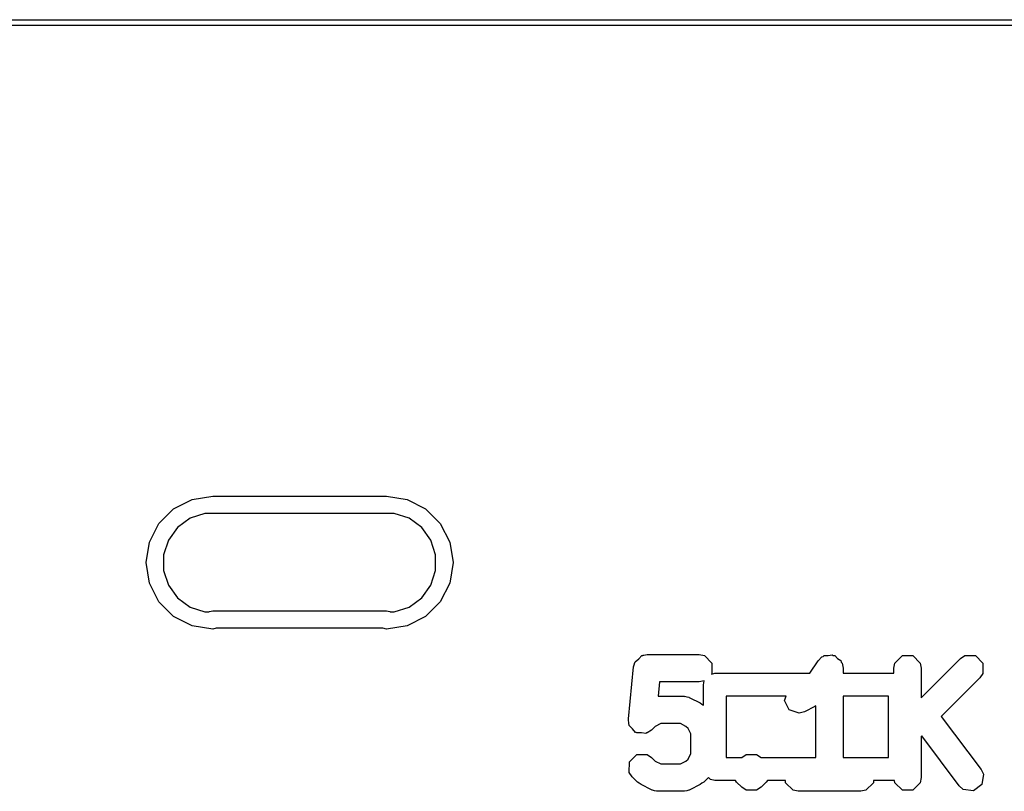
# Model space of a CAD drawing. Extents: x 95.1 to 121.9, y -82.3 to -63.1.
# Tile 34 of 35: x 108.6 to 112.9, y -67.3 to -63.9. Entities that reach past the tile are written whole.
import ezdxf

# ---------------------------------------------------------------- set-up
doc = ezdxf.new("R2010")
doc.units = 0
doc.layers.add('BLACK', color=7, linetype='CONTINUOUS')

msp = doc.modelspace()

# ---------------------------------------------------------------- linework, layer by layer
at = {"layer": 'BLACK', "linetype": 'CONTINUOUS'}
for p, q in [((99.8387, -63.9333), (116.9837, -63.9333)), ((116.9837, -63.9587), (99.8387, -63.9587)), ((109.248308, -66.079686), (109.329736, -66.038196)), ((109.329736, -66.038196), (109.42, -66.0239)), ((109.42, -66.0239), (110.182, -66.0239)), ((110.182, -66.0239), (110.272264, -66.038196)), ((110.272264, -66.038196), (110.353692, -66.079686)), ((109.183686, -66.144308), (109.248308, -66.079686)), ((109.385805, -66.1001), (109.320762, -66.121234)), ((109.42, -66.1001), (109.385805, -66.1001)), ((110.182, -66.1001), (109.42, -66.1001)), ((110.216195, -66.1001), (110.182, -66.1001)), ((110.281238, -66.121234), (110.216195, -66.1001)), ((110.353692, -66.079686), (110.418314, -66.144308)), ((109.142196, -66.225736), (109.183686, -66.144308)), ((109.320762, -66.121234), (109.265433, -66.161433)), ((110.336567, -66.161433), (110.281238, -66.121234)), ((110.418314, -66.144308), (110.459804, -66.225736)), ((109.265433, -66.161433), (109.225234, -66.216762)), ((110.376766, -66.216762), (110.336567, -66.161433)), ((109.1279, -66.316), (109.142196, -66.225736)), ((109.225234, -66.216762), (109.2041, -66.281805)), ((110.3979, -66.281805), (110.376766, -66.216762)), ((110.459804, -66.225736), (110.4741, -66.316)), ((109.142196, -66.406264), (109.1279, -66.316)), ((109.2041, -66.281805), (109.2041, -66.316)), ((109.2041, -66.316), (109.2041, -66.350195)), ((110.3979, -66.316), (110.3979, -66.281805)), ((110.3979, -66.350195), (110.3979, -66.316)), ((110.4741, -66.316), (110.459804, -66.406264)), ((109.2041, -66.350195), (109.225234, -66.415238)), ((110.376766, -66.415238), (110.3979, -66.350195)), ((109.183686, -66.487692), (109.142196, -66.406264)), ((109.225234, -66.415238), (109.265433, -66.470567)), ((110.336567, -66.470567), (110.376766, -66.415238)), ((110.459804, -66.406264), (110.418314, -66.487692)), ((109.248308, -66.552314), (109.183686, -66.487692)), ((109.265433, -66.470567), (109.320762, -66.510766)), ((110.281238, -66.510766), (110.336567, -66.470567)), ((110.418314, -66.487692), (110.353692, -66.552314)), ((109.320762, -66.510766), (109.385805, -66.5319)), ((109.385805, -66.5319), (109.40332, -66.5319)), ((109.40332, -66.5319), (109.40542, -66.5298)), ((109.40542, -66.5298), (109.42, -66.5269)), ((109.42, -66.5269), (110.182, -66.5269)), ((110.182, -66.5269), (110.19658, -66.5298)), ((110.19658, -66.5298), (110.19868, -66.5319)), ((110.19868, -66.5319), (110.216195, -66.5319)), ((110.216195, -66.5319), (110.281238, -66.510766)), ((109.329736, -66.593804), (109.248308, -66.552314)), ((110.353692, -66.552314), (110.272264, -66.593804)), ((109.42, -66.6081), (109.329736, -66.593804)), ((109.43539, -66.6031), (109.42, -66.6081)), ((110.16661, -66.6031), (109.43539, -66.6031)), ((110.182, -66.6081), (110.16661, -66.6031)), ((110.272264, -66.593804), (110.182, -66.6081)), ((111.271977, -66.755206), (111.273224, -66.751118)), ((111.273224, -66.751118), (111.288855, -66.738328)), ((111.288855, -66.738328), (111.303136, -66.724048)), ((111.303136, -66.724048), (111.307328, -66.723214)), ((111.307328, -66.723214), (111.308766, -66.722038)), ((111.308766, -66.722038), (111.311744, -66.722335)), ((111.311744, -66.722335), (111.326097, -66.719481)), ((111.326097, -66.719481), (111.554669, -66.719481)), ((111.554669, -66.719481), (111.57763, -66.724048)), ((111.57763, -66.724048), (111.610102, -66.75652)), ((112.039197, -66.801664), (112.076174, -66.746199)), ((112.076174, -66.746199), (112.09271, -66.729628)), ((112.09271, -66.729628), (112.098767, -66.728416)), ((112.098767, -66.728416), (112.103136, -66.724048)), ((112.103136, -66.724048), (112.120611, -66.724048)), ((112.120611, -66.724048), (112.137741, -66.720622)), ((112.137741, -66.720622), (112.14288, -66.724048)), ((112.14288, -66.724048), (112.149058, -66.724048)), ((112.149058, -66.724048), (112.161412, -66.736402)), ((112.161412, -66.736402), (112.17595, -66.746094)), ((112.17595, -66.746094), (112.177161, -66.752151)), ((112.413521, -66.75652), (112.445993, -66.724048)), ((112.445993, -66.724048), (112.491915, -66.724048)), ((112.491915, -66.724048), (112.524387, -66.75652)), ((112.528954, -66.908914), (112.700813, -66.737055)), ((112.700813, -66.737055), (112.720279, -66.724048)), ((112.720279, -66.724048), (112.766201, -66.724048)), ((112.766201, -66.724048), (112.798673, -66.75652)), ((111.243538, -67.002082), (111.266395, -66.773511)), ((111.266395, -66.773511), (111.270664, -66.759512)), ((111.270664, -66.75652), (111.271977, -66.755206)), ((111.270664, -66.759512), (111.270664, -66.75652)), ((111.610102, -66.75652), (111.610102, -66.802442)), ((112.177161, -66.752151), (112.18153, -66.75652)), ((112.18153, -66.75652), (112.186097, -66.779481)), ((112.186097, -66.779481), (112.186097, -66.801664)), ((112.408954, -66.779481), (112.413521, -66.75652)), ((112.408954, -66.801664), (112.408954, -66.779481)), ((112.524387, -66.75652), (112.528954, -66.779481)), ((112.528954, -66.779481), (112.528954, -66.908914)), ((112.798673, -66.75652), (112.798673, -66.802442)), ((111.576528, -66.835133), (111.554669, -66.839481)), ((111.57324, -66.851664), (111.576528, -66.835133)), ((111.60781, -66.804733), (111.62324, -66.801664)), ((111.610102, -66.802442), (111.60781, -66.804733)), ((111.62324, -66.801664), (112.039197, -66.801664)), ((112.186097, -66.801664), (112.408954, -66.801664)), ((112.785666, -66.821908), (112.616748, -66.990824)), ((112.798673, -66.802442), (112.785666, -66.821908)), ((111.380396, -66.839481), (111.37411, -66.902338)), ((111.554669, -66.839481), (111.380396, -66.839481)), ((111.57324, -66.942102), (111.57324, -66.851664)), ((111.37411, -66.902338), (111.486097, -66.902338)), ((111.486097, -66.902338), (111.489044, -66.902924)), ((111.489044, -66.902924), (111.49035, -66.902489)), ((111.49035, -66.902489), (111.499623, -66.905028)), ((111.499623, -66.905028), (111.509058, -66.906905)), ((111.509058, -66.906905), (111.510031, -66.907878)), ((111.510031, -66.907878), (111.512929, -66.908672)), ((111.512929, -66.908672), (111.558645, -66.931529)), ((111.67324, -66.901664), (111.67324, -67.171664)), ((111.935509, -66.901664), (111.67324, -66.901664)), ((111.929105, -66.920878), (111.935509, -66.901664)), ((111.949642, -66.961952), (111.929105, -66.920878)), ((112.186097, -66.901664), (112.186097, -67.171664)), ((112.38524, -66.901664), (112.186097, -66.901664)), ((112.38524, -67.171664), (112.38524, -66.901664)), ((111.558645, -66.931529), (111.56625, -66.937431)), ((111.56625, -66.937431), (111.57324, -66.942102)), ((111.993208, -66.976473), (111.949642, -66.961952)), ((112.061502, -66.947431), (112.015788, -66.970289)), ((112.066097, -66.943864), (112.061502, -66.947431)), ((112.066097, -67.171664), (112.066097, -66.943864)), ((111.245797, -67.025383), (111.243538, -67.002082)), ((112.015788, -66.970289), (111.993208, -66.976473)), ((112.616748, -66.990824), (112.79124, -67.223481)), ((111.247807, -67.027839), (111.245797, -67.025383)), ((111.247807, -67.031013), (111.247807, -67.027839)), ((111.262087, -67.045293), (111.247807, -67.031013)), ((111.274877, -67.060925), (111.262087, -67.045293)), ((111.345666, -67.050478), (111.326201, -67.063485)), ((111.361638, -67.034506), (111.345666, -67.050478)), ((111.385976, -67.022338), (111.361638, -67.034506)), ((111.471933, -67.022338), (111.385976, -67.022338)), ((111.496271, -67.034506), (111.471933, -67.022338)), ((111.505356, -67.043592), (111.496271, -67.034506)), ((111.517526, -67.067931), (111.505356, -67.043592)), ((111.278034, -67.06124), (111.274877, -67.060925)), ((111.280279, -67.063485), (111.278034, -67.06124)), ((111.300474, -67.063485), (111.280279, -67.063485)), ((111.320571, -67.065495), (111.300474, -67.063485)), ((111.323028, -67.063485), (111.320571, -67.065495)), ((111.326201, -67.063485), (111.323028, -67.063485)), ((111.517526, -67.153887), (111.517526, -67.067931)), ((112.531033, -67.076538), (112.528954, -67.078618)), ((112.528954, -67.078618), (112.528954, -67.259481)), ((112.69524, -67.295481), (112.531033, -67.076538)), ((111.247808, -67.190804), (111.28028, -67.158333)), ((111.28028, -67.158333), (111.326202, -67.158334)), ((111.326202, -67.158334), (111.345667, -67.171341)), ((111.345667, -67.171341), (111.361638, -67.187312)), ((111.49627, -67.187312), (111.505356, -67.178226)), ((111.505356, -67.178226), (111.517526, -67.153887)), ((111.67324, -67.171664), (111.740489, -67.171664)), ((111.740489, -67.171664), (111.740812, -67.171341)), ((111.740812, -67.171341), (111.760277, -67.158334)), ((111.760277, -67.158334), (111.760278, -67.158333)), ((111.760278, -67.158333), (111.760279, -67.158333)), ((111.760279, -67.158333), (111.806201, -67.158333)), ((111.806201, -67.158333), (111.806202, -67.158334)), ((111.806202, -67.158334), (111.825667, -67.171341)), ((111.825667, -67.171341), (111.82599, -67.171664)), ((111.82599, -67.171664), (112.066097, -67.171664)), ((112.186097, -67.171664), (112.38524, -67.171664)), ((111.247807, -67.236726), (111.247808, -67.190804)), ((111.361638, -67.187312), (111.385976, -67.199481)), ((111.385976, -67.199481), (111.471933, -67.199481)), ((111.471933, -67.199481), (111.49627, -67.187312)), ((112.79124, -67.223481), (112.801363, -67.24459)), ((111.260813, -67.256191), (111.247807, -67.236726)), ((111.283669, -67.279049), (111.260813, -67.256191)), ((111.594768, -67.25852), (111.574239, -67.279049)), ((111.604106, -67.267858), (111.594768, -67.25852)), ((111.62324, -67.271664), (111.604106, -67.267858)), ((112.528954, -67.259481), (112.524387, -67.282442)), ((112.801363, -67.24459), (112.794868, -67.290051)), ((111.291665, -67.284392), (111.283669, -67.279049)), ((111.299265, -67.29029), (111.291665, -67.284392)), ((111.34498, -67.313147), (111.299265, -67.29029)), ((111.347877, -67.31394), (111.34498, -67.313147)), ((111.512929, -67.313147), (111.510031, -67.31394)), ((111.558645, -67.29029), (111.512929, -67.313147)), ((111.566253, -67.284385), (111.558645, -67.29029)), ((111.574239, -67.279049), (111.566253, -67.284385)), ((111.713021, -67.271664), (111.62324, -67.271664)), ((111.717957, -67.27905), (111.713021, -67.271664)), ((111.740814, -67.301908), (111.717957, -67.27905)), ((111.760279, -67.314914), (111.740814, -67.301908)), ((111.825666, -67.301907), (111.806201, -67.314914)), ((111.848524, -67.27905), (111.825666, -67.301907)), ((111.853459, -67.271664), (111.848524, -67.27905)), ((111.933521, -67.271664), (111.853459, -67.271664)), ((111.933521, -67.282442), (111.933521, -67.271664)), ((111.965993, -67.314914), (111.933521, -67.282442)), ((112.318673, -67.282442), (112.286201, -67.314914)), ((112.411377, -67.271664), (112.318673, -67.271664)), ((112.318673, -67.271664), (112.318673, -67.282442)), ((112.413521, -67.282442), (112.411377, -67.271664)), ((112.445993, -67.314914), (112.413521, -67.282442)), ((112.524387, -67.282442), (112.491915, -67.314914)), ((112.71267, -67.311109), (112.69524, -67.295481)), ((112.758131, -67.317604), (112.71267, -67.311109)), ((112.794868, -67.290051), (112.758131, -67.317604)), ((111.348851, -67.314914), (111.347877, -67.31394)), ((111.358285, -67.31679), (111.348851, -67.314914)), ((111.367559, -67.31933), (111.358285, -67.31679)), ((111.368864, -67.318894), (111.367559, -67.31933)), ((111.371812, -67.319481), (111.368864, -67.318894)), ((111.486097, -67.319481), (111.371812, -67.319481)), ((111.489044, -67.318894), (111.486097, -67.319481)), ((111.49035, -67.31933), (111.489044, -67.318894)), ((111.499623, -67.31679), (111.49035, -67.31933)), ((111.509058, -67.314914), (111.499623, -67.31679)), ((111.510031, -67.31394), (111.509058, -67.314914)), ((111.806201, -67.314914), (111.760279, -67.314914)), ((111.988954, -67.319481), (111.965993, -67.314914)), ((112.26324, -67.319481), (111.988954, -67.319481)), ((112.286201, -67.314914), (112.26324, -67.319481)), ((112.491915, -67.314914), (112.445993, -67.314914))]:
    msp.add_line(p, q, dxfattribs=at)

doc.saveas('drawing.dxf')
